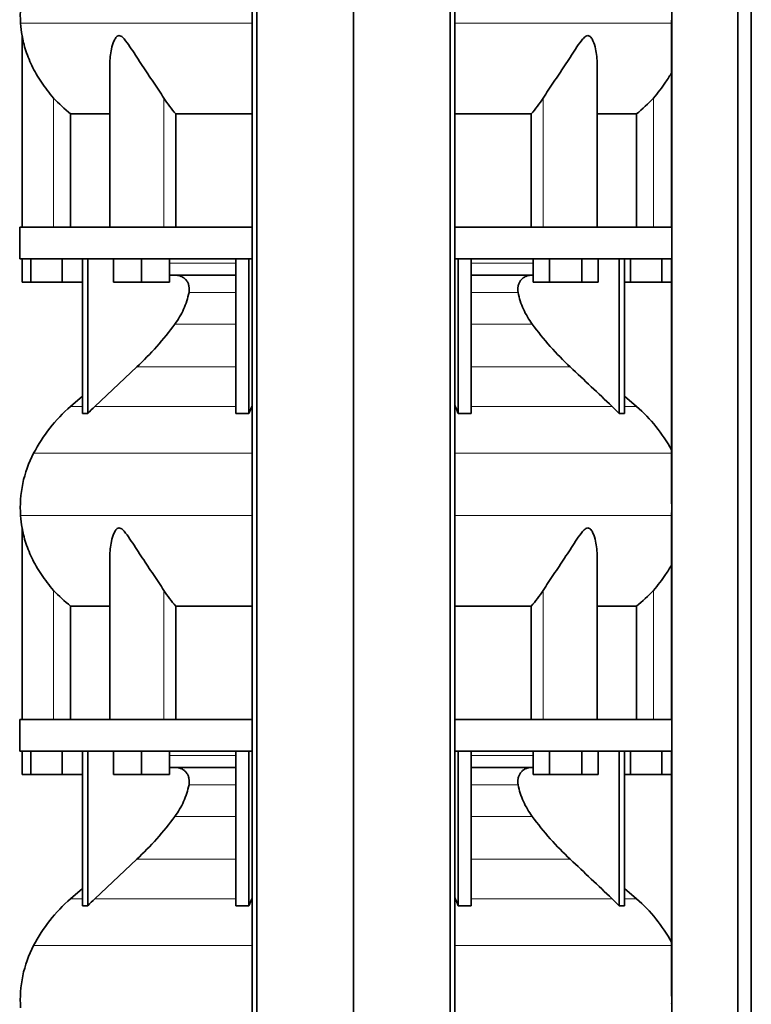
# Model space of a CAD drawing. Header units: millimetres. Extents: x 321 to 1213, y -1919 to 1672.
# Tile 21 of 29: x 329 to 641, y 304 to 724. Entities that reach past the tile are written whole.
import ezdxf

# ---------------------------------------------------------------- set-up
doc = ezdxf.new("R2010")
doc.units = ezdxf.units.MM
doc.layers.add('MID_344-4', color=7, linetype='Continuous')
doc.layers.add('VSI344_DIFFUSORE', color=7, linetype='Continuous')

# ---------------------------------------------------------------- blocks, each defined once
blk = doc.blocks.new('SE')
at = {"layer": 'MID_344-4', "color": 7, "linetype": 'Continuous', "lineweight": 35}
for p, q in [((427.97, 878.32), (427.97, 6.32)), ((429.94, 6.32), (429.94, 878.32)), ((471.17, 6.32), (471.17, 878.32)), ((512.41, 6.32), (512.41, 878.32)), ((514.38, 878.32), (514.38, 6.32)), ((607.04, 878.32), (607.04, 6.32)), ((635.18, 6.32), (635.18, 878.32)), ((640.97, 6.32), (640.97, 878.32)), ((606.97, 723.64), (606.97, 635.32)), ((606.97, 621.82), (606.97, 517.88)), ((606.97, 513.64), (606.97, 425.32)), ((606.97, 411.82), (606.97, 307.88))]:
    blk.add_line(p, q, dxfattribs=at)
at = {"layer": 'VSI344_DIFFUSORE', "color": 4, "linetype": 'Continuous', "lineweight": 9}
for p, q in [((329.04, 722.32), (427.97, 722.32)), ((514.38, 722.32), (606.97, 722.32)), ((343.17, 635.32), (343.17, 690.42)), ((390.21, 635.32), (390.21, 690.42)), ((552.14, 635.32), (552.14, 690.42)), ((599.17, 635.32), (599.17, 690.42)), ((392.66, 620.03), (420.95, 620.03)), ((521.4, 620.03), (547.83, 620.03)), ((420.95, 607.48), (400.95, 607.48)), ((541.4, 607.48), (521.4, 607.48)), ((394.94, 594.02), (420.95, 594.02)), ((521.4, 594.02), (547.41, 594.02)), ((378.68, 575.72), (420.95, 575.72)), ((521.4, 575.72), (563.67, 575.72)), ((355.47, 558.86), (350.38, 558.86)), ((360.76, 558.86), (420.95, 558.86)), ((427.74, 558.86), (427.97, 558.86)), ((514.38, 558.86), (514.61, 558.86)), ((581.59, 558.86), (521.4, 558.86)), ((586.88, 558.86), (591.97, 558.86)), ((427.97, 538.87), (334.6, 538.87)), ((606.97, 538.87), (514.38, 538.87)), ((329.04, 512.32), (427.97, 512.32)), ((514.38, 512.32), (606.97, 512.32)), ((343.17, 425.32), (343.17, 480.42)), ((390.21, 425.32), (390.21, 480.42)), ((552.14, 425.32), (552.14, 480.42)), ((599.17, 425.32), (599.17, 480.42)), ((392.66, 410.03), (420.95, 410.03)), ((521.4, 410.03), (547.83, 410.03)), ((420.95, 397.48), (400.95, 397.48)), ((541.4, 397.48), (521.4, 397.48)), ((394.94, 384.02), (420.95, 384.02)), ((521.4, 384.02), (547.41, 384.02)), ((378.68, 365.72), (420.95, 365.72)), ((521.4, 365.72), (563.67, 365.72)), ((355.47, 348.86), (350.38, 348.86)), ((360.76, 348.86), (420.95, 348.86)), ((427.74, 348.86), (427.97, 348.86)), ((514.38, 348.86), (514.61, 348.86)), ((581.59, 348.86), (521.4, 348.86)), ((586.88, 348.86), (591.97, 348.86)), ((427.97, 328.87), (334.6, 328.87)), ((606.97, 328.87), (514.38, 328.87))]:
    blk.add_line(p, q, dxfattribs=at)
at = {"layer": 'VSI344_DIFFUSORE', "color": 7, "linetype": 'Continuous', "lineweight": 35}
for p, q in [((329.67, 717), (329.67, 635.32)), ((367.16, 704.81), (367.16, 635.32)), ((575.18, 635.32), (575.18, 704.83)), ((350.43, 683.69), (367.16, 683.69)), ((350.43, 635.32), (350.43, 683.69)), ((395.34, 683.69), (427.97, 683.69)), ((395.34, 635.32), (395.34, 683.69)), ((514.38, 683.69), (547.01, 683.69)), ((547.01, 683.69), (547.01, 635.32)), ((575.18, 683.69), (591.92, 683.69)), ((591.92, 683.69), (591.92, 635.32)), ((427.97, 635.32), (328.67, 635.32)), ((328.67, 635.32), (328.67, 621.82)), ((607.03, 635.32), (514.38, 635.32)), ((607.03, 635.32), (607.03, 621.82)), ((427.97, 621.82), (328.67, 621.82)), ((329.79, 611.82), (329.79, 621.82)), ((333.38, 611.82), (333.38, 621.82)), ((346.76, 611.82), (346.76, 621.82)), ((355.47, 555.86), (355.47, 621.82)), ((357.76, 555.86), (357.76, 621.82)), ((368.66, 611.82), (368.66, 621.82)), ((380.66, 611.82), (380.66, 621.82)), ((392.66, 611.82), (392.66, 621.82)), ((420.95, 555.86), (420.95, 621.82)), ((426.49, 555.86), (426.49, 621.82)), ((607.03, 621.82), (514.38, 621.82)), ((515.86, 555.86), (515.86, 621.82)), ((521.4, 555.86), (521.4, 621.82)), ((547.83, 611.82), (547.83, 621.82)), ((554.76, 611.82), (554.76, 621.82)), ((568.61, 611.82), (568.61, 621.82)), ((575.54, 611.82), (575.54, 621.82)), ((584.59, 555.86), (584.59, 621.82)), ((586.88, 555.86), (586.88, 621.82)), ((589.38, 611.82), (589.38, 621.82)), ((602.76, 611.82), (602.76, 621.82)), ((420.95, 614.82), (392.66, 614.82)), ((547.83, 614.82), (521.4, 614.82)), ((333.38, 611.82), (329.79, 611.82)), ((346.76, 611.82), (333.38, 611.82)), ((355.47, 611.82), (346.76, 611.82)), ((380.66, 611.82), (368.66, 611.82)), ((392.66, 611.82), (380.66, 611.82)), ((554.76, 611.82), (547.83, 611.82)), ((568.61, 611.82), (554.76, 611.82)), ((575.54, 611.82), (568.61, 611.82)), ((589.38, 611.82), (586.88, 611.82)), ((602.76, 611.82), (589.38, 611.82)), ((606.97, 611.82), (602.76, 611.82)), ((378.68, 575.72), (360.76, 558.86)), ((355.47, 563.28), (350.38, 558.86)), ((591.97, 558.86), (586.88, 563.28)), ((426.49, 555.86), (427.74, 558.86)), ((581.59, 558.86), (584.59, 555.86)), ((420.95, 555.86), (426.49, 555.86)), ((584.59, 555.86), (586.88, 555.86)), ((329.67, 507), (329.67, 425.32)), ((367.16, 494.81), (367.16, 425.32)), ((575.18, 425.32), (575.18, 494.83)), ((350.43, 473.69), (367.16, 473.69)), ((350.43, 425.32), (350.43, 473.69)), ((395.34, 473.69), (427.97, 473.69)), ((395.34, 425.32), (395.34, 473.69)), ((514.38, 473.69), (547.01, 473.69)), ((547.01, 473.69), (547.01, 425.32)), ((575.18, 473.69), (591.92, 473.69)), ((591.92, 473.69), (591.92, 425.32)), ((427.97, 425.32), (328.67, 425.32)), ((328.67, 425.32), (328.67, 411.82)), ((607.03, 425.32), (514.38, 425.32)), ((607.03, 425.32), (607.03, 411.82)), ((427.97, 411.82), (328.67, 411.82)), ((329.79, 401.82), (329.79, 411.82)), ((333.38, 401.82), (333.38, 411.82)), ((346.76, 401.82), (346.76, 411.82)), ((355.47, 345.86), (355.47, 411.82)), ((357.76, 345.86), (357.76, 411.82)), ((368.66, 401.82), (368.66, 411.82)), ((380.66, 401.82), (380.66, 411.82)), ((392.66, 401.82), (392.66, 411.82)), ((420.95, 345.86), (420.95, 411.82)), ((426.49, 345.86), (426.49, 411.82)), ((607.03, 411.82), (514.38, 411.82)), ((515.86, 345.86), (515.86, 411.82)), ((521.4, 345.86), (521.4, 411.82)), ((547.83, 401.82), (547.83, 411.82)), ((554.76, 401.82), (554.76, 411.82)), ((568.61, 401.82), (568.61, 411.82)), ((575.54, 401.82), (575.54, 411.82)), ((584.59, 345.86), (584.59, 411.82)), ((586.88, 345.86), (586.88, 411.82)), ((589.38, 401.82), (589.38, 411.82)), ((602.76, 401.82), (602.76, 411.82)), ((420.95, 404.82), (392.66, 404.82)), ((547.83, 404.82), (521.4, 404.82)), ((333.38, 401.82), (329.79, 401.82)), ((346.76, 401.82), (333.38, 401.82)), ((355.47, 401.82), (346.76, 401.82)), ((380.66, 401.82), (368.66, 401.82)), ((392.66, 401.82), (380.66, 401.82)), ((554.76, 401.82), (547.83, 401.82)), ((568.61, 401.82), (554.76, 401.82)), ((575.54, 401.82), (568.61, 401.82)), ((589.38, 401.82), (586.88, 401.82)), ((602.76, 401.82), (589.38, 401.82)), ((606.97, 401.82), (602.76, 401.82)), ((378.68, 365.72), (360.76, 348.86)), ((355.47, 353.28), (350.38, 348.86)), ((591.97, 348.86), (586.88, 353.28)), ((426.49, 345.86), (427.74, 348.86)), ((581.59, 348.86), (584.59, 345.86)), ((420.95, 345.86), (426.49, 345.86)), ((584.59, 345.86), (586.88, 345.86))]:
    blk.add_line(p, q, dxfattribs=at)
for centre, radius, start, end in [((378.85, 725.76), 49.92, 152.418, 183.9452), ((382.42, 726), 53.5, 183.9452, 189.6895), ((395.35, 507.14), 68.53, 131, 152.418), ((547, 507.14), 68.53, 28.9585, 49), ((378.85, 515.76), 49.92, 152.418, 183.9452), ((382.42, 516), 53.5, 183.9452, 189.6895), ((395.35, 297.14), 68.53, 131, 152.418), ((547, 297.14), 68.53, 28.9585, 49), ((378.85, 305.76), 49.92, 152.418, 183.9452)]:
    blk.add_arc(centre, radius, start, end, dxfattribs=at)
for points, knots in [([(343.17, 690.42), (341.24, 692.59), (339.5, 694.83), (336.38, 699.49), (335.02, 701.88), (332.74, 706.65), (331.8, 709.07), (330.7, 712.62), (330.38, 713.79), (330.01, 715.39), (329.9, 715.91), (329.73, 716.73), (329.67, 717.03), (329.67, 717.03)], [0, 0, 0, 0, 0.125, 0.125, 0.25, 0.25, 0.375, 0.375, 0.4375, 0.4375, 0.46875, 0.46875, 0.4987011, 0.4987011, 0.4987011, 0.4987011]), ([(390.21, 690.42), (388.84, 692.59), (387.33, 694.83), (384.19, 699.49), (382.59, 701.88), (379.44, 706.65), (377.9, 709.07), (375.54, 712.62), (374.75, 713.79), (373.49, 715.39), (373.06, 715.91), (372.1, 716.74), (371.56, 717.06), (370.55, 717), (370.11, 716.65), (369.43, 715.79), (369.16, 715.28), (368.45, 713.66), (368.12, 712.5), (367.39, 709.19), (367.16, 706.99), (367.16, 704.81)], [0, 0, 0, 0, 0.125, 0.125, 0.25, 0.25, 0.375, 0.375, 0.4375, 0.4375, 0.46875, 0.46875, 0.5, 0.5, 0.53125, 0.53125, 0.5625, 0.5625, 0.625, 0.625, 0.7389823, 0.7389823, 0.7389823, 0.7389823]), ([(575.18, 704.82), (575.18, 707.02), (574.96, 709.25), (574.2, 712.62), (573.86, 713.79), (573.13, 715.39), (572.85, 715.91), (572.14, 716.74), (571.68, 717.06), (570.65, 717), (570.12, 716.65), (569.19, 715.79), (568.76, 715.28), (567.51, 713.66), (566.73, 712.5), (564.4, 708.99), (562.85, 706.56), (559.7, 701.8), (558.13, 699.46), (555.04, 694.85), (553.5, 692.57), (552.14, 690.42)], [0.2596572, 0.2596572, 0.2596572, 0.2596572, 0.375, 0.375, 0.4375, 0.4375, 0.46875, 0.46875, 0.5, 0.5, 0.53125, 0.53125, 0.5625, 0.5625, 0.625, 0.625, 0.75, 0.75, 0.875, 0.875, 1, 1, 1, 1]), ([(607.03, 701.47), (606.24, 700.02), (605.36, 698.58), (602.87, 694.85), (601.1, 692.57), (599.17, 690.42)], [0.7976887, 0.7976887, 0.7976887, 0.7976887, 0.875, 0.875, 1, 1, 1, 1]), ([(400.95, 607.48), (401.04, 607.92), (401.09, 608.37), (401.09, 609.27), (401.04, 609.71), (400.9, 610.37), (400.85, 610.59), (400.71, 611.02), (400.63, 611.23), (400.36, 611.83), (400.14, 612.21), (399.75, 612.74), (399.61, 612.91), (399.31, 613.22), (399.16, 613.37), (398.84, 613.65), (398.67, 613.78), (398.32, 614.02), (398.13, 614.13), (397.57, 614.42), (397.18, 614.57), (396.58, 614.72), (396.37, 614.76), (395.96, 614.81), (395.75, 614.82), (395.54, 614.82)], [0, 0, 0, 0, 0.125, 0.125, 0.25, 0.25, 0.3125, 0.3125, 0.375, 0.375, 0.5, 0.5, 0.5625, 0.5625, 0.625, 0.625, 0.6875, 0.6875, 0.75, 0.75, 0.875, 0.875, 0.9375, 0.9375, 1, 1, 1, 1]), ([(541.4, 607.48), (541.31, 607.92), (541.26, 608.37), (541.26, 609.27), (541.31, 609.71), (541.45, 610.37), (541.5, 610.59), (541.64, 611.02), (541.72, 611.23), (541.99, 611.83), (542.21, 612.21), (542.6, 612.74), (542.74, 612.91), (543.04, 613.22), (543.19, 613.37), (543.51, 613.65), (543.68, 613.78), (544.03, 614.02), (544.22, 614.13), (544.78, 614.42), (545.17, 614.57), (545.77, 614.72), (545.98, 614.76), (546.39, 614.81), (546.6, 614.82), (546.81, 614.82)], [0, 0, 0, 0, 0.125, 0.125, 0.25, 0.25, 0.3125, 0.3125, 0.375, 0.375, 0.5, 0.5, 0.5625, 0.5625, 0.625, 0.625, 0.6875, 0.6875, 0.75, 0.75, 0.875, 0.875, 0.9375, 0.9375, 1, 1, 1, 1]), ([(394.94, 594.02), (396.39, 595.97), (397.63, 598.09), (399.16, 601.52), (399.61, 602.69), (400.37, 605.06), (400.69, 606.26), (400.95, 607.48)], [0, 0, 0, 0, 0.5, 0.5, 0.75, 0.75, 1, 1, 1, 1]), ([(547.41, 594.02), (545.96, 595.97), (544.72, 598.09), (543.19, 601.52), (542.74, 602.69), (541.98, 605.06), (541.66, 606.26), (541.4, 607.48)], [0, 0, 0, 0, 0.5, 0.5, 0.75, 0.75, 1, 1, 1, 1]), ([(378.68, 575.72), (381.62, 578.49), (384.46, 581.4), (389.91, 587.54), (392.5, 590.73), (394.94, 594.02)], [0, 0, 0, 0, 0.5, 0.5, 1, 1, 1, 1]), ([(563.67, 575.72), (560.73, 578.49), (557.89, 581.4), (552.43, 587.54), (549.85, 590.73), (547.41, 594.02)], [0, 0, 0, 0, 0.5, 0.5, 1, 1, 1, 1]), ([(343.17, 480.42), (341.24, 482.59), (339.5, 484.83), (336.38, 489.49), (335.02, 491.88), (332.74, 496.65), (331.8, 499.07), (330.7, 502.62), (330.38, 503.79), (330.01, 505.39), (329.9, 505.91), (329.73, 506.73), (329.67, 507.03), (329.67, 507.03)], [0, 0, 0, 0, 0.125, 0.125, 0.25, 0.25, 0.375, 0.375, 0.4375, 0.4375, 0.46875, 0.46875, 0.4987011, 0.4987011, 0.4987011, 0.4987011]), ([(390.21, 480.42), (388.84, 482.59), (387.33, 484.83), (384.19, 489.49), (382.59, 491.88), (379.44, 496.65), (377.9, 499.07), (375.54, 502.62), (374.75, 503.79), (373.49, 505.39), (373.06, 505.91), (372.1, 506.74), (371.56, 507.06), (370.55, 507), (370.11, 506.65), (369.43, 505.79), (369.16, 505.28), (368.45, 503.66), (368.12, 502.5), (367.39, 499.19), (367.16, 496.99), (367.16, 494.81)], [0, 0, 0, 0, 0.125, 0.125, 0.25, 0.25, 0.375, 0.375, 0.4375, 0.4375, 0.46875, 0.46875, 0.5, 0.5, 0.53125, 0.53125, 0.5625, 0.5625, 0.625, 0.625, 0.7389823, 0.7389823, 0.7389823, 0.7389823]), ([(575.18, 494.82), (575.18, 497.02), (574.96, 499.25), (574.2, 502.62), (573.86, 503.79), (573.13, 505.39), (572.85, 505.91), (572.14, 506.74), (571.68, 507.06), (570.65, 507), (570.12, 506.65), (569.19, 505.79), (568.76, 505.28), (567.51, 503.66), (566.73, 502.5), (564.4, 498.99), (562.85, 496.56), (559.7, 491.8), (558.13, 489.46), (555.04, 484.85), (553.5, 482.57), (552.14, 480.42)], [0.2596572, 0.2596572, 0.2596572, 0.2596572, 0.375, 0.375, 0.4375, 0.4375, 0.46875, 0.46875, 0.5, 0.5, 0.53125, 0.53125, 0.5625, 0.5625, 0.625, 0.625, 0.75, 0.75, 0.875, 0.875, 1, 1, 1, 1]), ([(607.03, 491.47), (606.24, 490.02), (605.36, 488.58), (602.87, 484.85), (601.1, 482.57), (599.17, 480.42)], [0.7976887, 0.7976887, 0.7976887, 0.7976887, 0.875, 0.875, 1, 1, 1, 1]), ([(400.95, 397.48), (401.04, 397.92), (401.09, 398.37), (401.09, 399.27), (401.04, 399.71), (400.9, 400.37), (400.85, 400.59), (400.71, 401.02), (400.63, 401.23), (400.36, 401.83), (400.14, 402.21), (399.75, 402.74), (399.61, 402.91), (399.31, 403.22), (399.16, 403.37), (398.84, 403.65), (398.67, 403.78), (398.32, 404.02), (398.13, 404.13), (397.57, 404.42), (397.18, 404.57), (396.58, 404.72), (396.37, 404.76), (395.96, 404.81), (395.75, 404.82), (395.54, 404.82)], [0, 0, 0, 0, 0.125, 0.125, 0.25, 0.25, 0.3125, 0.3125, 0.375, 0.375, 0.5, 0.5, 0.5625, 0.5625, 0.625, 0.625, 0.6875, 0.6875, 0.75, 0.75, 0.875, 0.875, 0.9375, 0.9375, 1, 1, 1, 1]), ([(541.4, 397.48), (541.31, 397.92), (541.26, 398.37), (541.26, 399.27), (541.31, 399.71), (541.45, 400.37), (541.5, 400.59), (541.64, 401.02), (541.72, 401.23), (541.99, 401.83), (542.21, 402.21), (542.6, 402.74), (542.74, 402.91), (543.04, 403.22), (543.19, 403.37), (543.51, 403.65), (543.68, 403.78), (544.03, 404.02), (544.22, 404.13), (544.78, 404.42), (545.17, 404.57), (545.77, 404.72), (545.98, 404.76), (546.39, 404.81), (546.6, 404.82), (546.81, 404.82)], [0, 0, 0, 0, 0.125, 0.125, 0.25, 0.25, 0.3125, 0.3125, 0.375, 0.375, 0.5, 0.5, 0.5625, 0.5625, 0.625, 0.625, 0.6875, 0.6875, 0.75, 0.75, 0.875, 0.875, 0.9375, 0.9375, 1, 1, 1, 1]), ([(394.94, 384.02), (396.39, 385.97), (397.63, 388.09), (399.16, 391.52), (399.61, 392.69), (400.37, 395.06), (400.69, 396.26), (400.95, 397.48)], [0, 0, 0, 0, 0.5, 0.5, 0.75, 0.75, 1, 1, 1, 1]), ([(547.41, 384.02), (545.96, 385.97), (544.72, 388.09), (543.19, 391.52), (542.74, 392.69), (541.98, 395.06), (541.66, 396.26), (541.4, 397.48)], [0, 0, 0, 0, 0.5, 0.5, 0.75, 0.75, 1, 1, 1, 1]), ([(378.68, 365.72), (381.62, 368.49), (384.46, 371.4), (389.91, 377.54), (392.5, 380.73), (394.94, 384.02)], [0, 0, 0, 0, 0.5, 0.5, 1, 1, 1, 1]), ([(563.67, 365.72), (560.73, 368.49), (557.89, 371.4), (552.43, 377.54), (549.85, 380.73), (547.41, 384.02)], [0, 0, 0, 0, 0.5, 0.5, 1, 1, 1, 1])]:
    blk.add_open_spline(points, degree=3, knots=knots, dxfattribs=at)
for points in [[(350.43, 683.69), (347.8, 685.71), (345.38, 687.95), (343.17, 690.42)], [(395.34, 683.69), (393.48, 685.71), (391.77, 687.95), (390.21, 690.42)], [(552.14, 690.42), (550.58, 687.95), (548.87, 685.71), (547.01, 683.69)], [(599.17, 690.42), (596.97, 687.95), (594.55, 685.71), (591.92, 683.69)], [(563.67, 575.72), (569.64, 570.1), (575.62, 564.48), (581.59, 558.86)], [(360.76, 558.86), (359.73, 557.9), (358.73, 556.89), (357.76, 555.86)], [(427.74, 558.86), (427.81, 559.04), (427.89, 559.22), (427.97, 559.39)], [(514.61, 558.86), (514.54, 559.04), (514.46, 559.22), (514.38, 559.39)], [(515.86, 555.86), (515.46, 556.89), (515.04, 557.9), (514.61, 558.86)], [(357.76, 555.86), (357, 555.9), (356.23, 555.9), (355.47, 555.86)], [(521.4, 555.86), (519.55, 555.9), (517.7, 555.9), (515.86, 555.86)], [(606.97, 517.88), (606.98, 515.68), (606.98, 514.4), (606.97, 514.04)], [(350.43, 473.69), (347.8, 475.71), (345.38, 477.95), (343.17, 480.42)], [(395.34, 473.69), (393.48, 475.71), (391.77, 477.95), (390.21, 480.42)], [(552.14, 480.42), (550.58, 477.95), (548.87, 475.71), (547.01, 473.69)], [(599.17, 480.42), (596.97, 477.95), (594.55, 475.71), (591.92, 473.69)], [(563.67, 365.72), (569.64, 360.1), (575.62, 354.48), (581.59, 348.86)], [(360.76, 348.86), (359.73, 347.9), (358.73, 346.89), (357.76, 345.86)], [(427.74, 348.86), (427.81, 349.04), (427.89, 349.22), (427.97, 349.39)], [(514.61, 348.86), (514.54, 349.04), (514.46, 349.22), (514.38, 349.39)], [(515.86, 345.86), (515.46, 346.89), (515.04, 347.9), (514.61, 348.86)], [(357.76, 345.86), (357, 345.9), (356.23, 345.9), (355.47, 345.86)], [(521.4, 345.86), (519.55, 345.9), (517.7, 345.9), (515.86, 345.86)], [(606.97, 307.88), (606.98, 305.68), (606.98, 304.4), (606.97, 304.04)]]:
    blk.add_open_spline(points, degree=3, dxfattribs=at)

msp = doc.modelspace()

# ---------------------------------------------------------------- block references
msp.add_blockref('SE', (0, 0))

doc.saveas('drawing.dxf')
